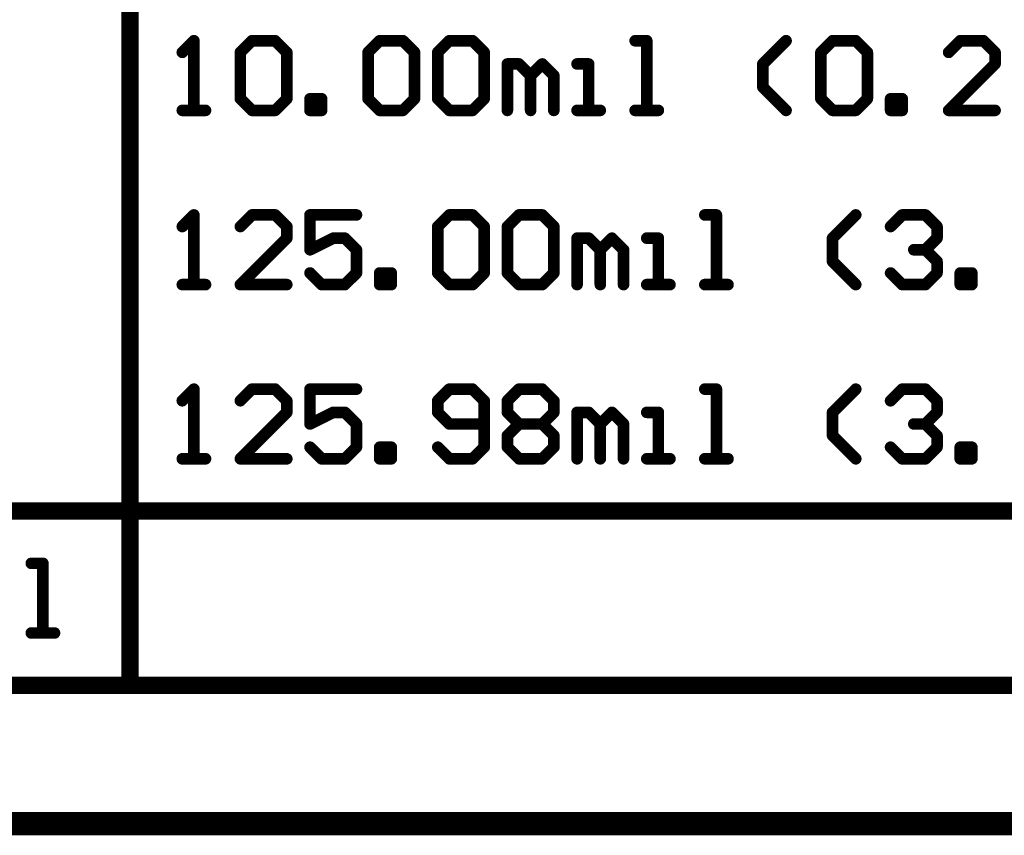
# Model space of a CAD drawing. Extents: x -2 to 8.5, y -2.9 to 5.2.
# Tile 2 of 207: x -0.4 to 0.4, y -2.9 to -2.2. Entities that reach past the tile are written whole.
import ezdxf

# ---------------------------------------------------------------- set-up
doc = ezdxf.new("R2010")
doc.units = 0
doc.layers.get('0').update_dxf_attribs({"linetype": 'CONTINUOUS'})
doc.layers.add('acc-ni-360-20-out-a_document', color=1, linetype='CONTINUOUS')
doc.layers.add('acc-ni-360-20-out-a_drawing_1', color=1, linetype='CONTINUOUS')

# ---------------------------------------------------------------- blocks, each defined once
blk = doc.blocks.new('D37')
at = {"const_width": 0.005}
blk.add_lwpolyline([(-0.0025, 0, 1), (0.0025, 0, 1)], format="xyb", close=True, dxfattribs=at)
blk = doc.blocks.new('D46')
at = {"const_width": 0.0075}
blk.add_lwpolyline([(-0.00375, 0, 1), (0.00375, 0, 1)], format="xyb", close=True, dxfattribs=at)

msp = doc.modelspace()

# ---------------------------------------------------------------- linework, layer by layer
at = {"layer": 'acc-ni-360-20-out-a_document', "color": 1, "const_width": 0.02}
msp.add_lwpolyline([(-1.966182, -2.8732), (3.433818, -2.8732)], dxfattribs=at)
at = {"layer": 'acc-ni-360-20-out-a_drawing_1', "color": 1}
for points, const_width in [([(-0.312341, -2.754006), (-0.312341, -2.004006)], 0.015), ([(-0.257344, -2.199026), (-0.267341, -2.209023)], 0.01), ([(-0.257344, -2.259006), (-0.257344, -2.199026)], 0.01), ([(-0.217357, -2.209023), (-0.207361, -2.199026)], 0.01), ([(-0.207361, -2.199026), (-0.187367, -2.199026)], 0.01), ([(-0.187367, -2.199026), (-0.17737, -2.209023)], 0.01), ([(-0.107393, -2.209023), (-0.097396, -2.199026)], 0.01), ([(-0.097396, -2.199026), (-0.077403, -2.199026)], 0.01), ([(-0.077403, -2.199026), (-0.067406, -2.209023)], 0.01), ([(-0.047413, -2.209023), (-0.037416, -2.199026)], 0.01), ([(-0.037416, -2.199026), (-0.017422, -2.199026)], 0.01), ([(-0.017422, -2.199026), (-0.007425, -2.209023)], 0.01), ([(0.132529, -2.199026), (0.122532, -2.199026)], 0.01), ([(0.132529, -2.259006), (0.132529, -2.199026)], 0.01), ([(0.232497, -2.219019), (0.25249, -2.199026)], 0.01), ([(0.282481, -2.209023), (0.292478, -2.199026)], 0.01), ([(0.292478, -2.199026), (0.312471, -2.199026)], 0.01), ([(0.312471, -2.199026), (0.322468, -2.209023)], 0.01), ([(0.402442, -2.199026), (0.392445, -2.209023)], 0.01), ([(0.422435, -2.199026), (0.402442, -2.199026)], 0.01), ([(0.432432, -2.209023), (0.422435, -2.199026)], 0.01), ([(-0.217357, -2.24901), (-0.217357, -2.209023)], 0.01), ([(-0.17737, -2.209023), (-0.17737, -2.24901)], 0.01), ([(-0.107393, -2.24901), (-0.107393, -2.209023)], 0.01), ([(-0.067406, -2.209023), (-0.067406, -2.24901)], 0.01), ([(-0.047413, -2.24901), (-0.047413, -2.209023)], 0.01), ([(-0.007425, -2.209023), (-0.007425, -2.24901)], 0.01), ([(0.282481, -2.24901), (0.282481, -2.209023)], 0.01), ([(0.322468, -2.209023), (0.322468, -2.24901)], 0.01), ([(0.432432, -2.219019), (0.432432, -2.209023)], 0.01), ([(0.012568, -2.259006), (0.012568, -2.219019)], 0.01), ([(0.012568, -2.219019), (0.022565, -2.219019)], 0.01), ([(0.022565, -2.219019), (0.032562, -2.229016)], 0.01), ([(0.032562, -2.229016), (0.042558, -2.219019)], 0.01), ([(0.042558, -2.219019), (0.052555, -2.229016)], 0.01), ([(0.082546, -2.219019), (0.072549, -2.219019)], 0.01), ([(0.082546, -2.259006), (0.082546, -2.219019)], 0.01), ([(0.232497, -2.239013), (0.232497, -2.219019)], 0.01), ([(0.392445, -2.259006), (0.432432, -2.219019)], 0.01), ([(0.032562, -2.229016), (0.032562, -2.259006)], 0.01), ([(0.032562, -2.259006), (0.032562, -2.229016)], 0.01), ([(0.052555, -2.229016), (0.052555, -2.259006)], 0.01), ([(0.25249, -2.259006), (0.232497, -2.239013)], 0.01), ([(-0.207361, -2.259006), (-0.217357, -2.24901)], 0.01), ([(-0.17737, -2.24901), (-0.187367, -2.259006)], 0.01), ([(-0.157377, -2.259006), (-0.157377, -2.24901)], 0.01), ([(-0.157377, -2.24901), (-0.14738, -2.24901)], 0.01), ([(-0.14738, -2.24901), (-0.14738, -2.259006)], 0.01), ([(-0.097396, -2.259006), (-0.107393, -2.24901)], 0.01), ([(-0.067406, -2.24901), (-0.077403, -2.259006)], 0.01), ([(-0.037416, -2.259006), (-0.047413, -2.24901)], 0.01), ([(-0.007425, -2.24901), (-0.017422, -2.259006)], 0.01), ([(0.292478, -2.259006), (0.282481, -2.24901)], 0.01), ([(0.322468, -2.24901), (0.312471, -2.259006)], 0.01), ([(0.342461, -2.259006), (0.342461, -2.24901)], 0.01), ([(0.342461, -2.24901), (0.352458, -2.24901)], 0.01), ([(0.352458, -2.24901), (0.352458, -2.259006)], 0.01), ([(-0.267341, -2.259006), (-0.247348, -2.259006)], 0.01), ([(-0.247348, -2.259006), (-0.257344, -2.259006)], 0.01), ([(-0.187367, -2.259006), (-0.207361, -2.259006)], 0.01), ([(-0.14738, -2.259006), (-0.157377, -2.259006)], 0.01), ([(-0.077403, -2.259006), (-0.097396, -2.259006)], 0.01), ([(-0.017422, -2.259006), (-0.037416, -2.259006)], 0.01), ([(0.072549, -2.259006), (0.092542, -2.259006)], 0.01), ([(0.092542, -2.259006), (0.082546, -2.259006)], 0.01), ([(0.122532, -2.259006), (0.142526, -2.259006)], 0.01), ([(0.142526, -2.259006), (0.132529, -2.259006)], 0.01), ([(0.312471, -2.259006), (0.292478, -2.259006)], 0.01), ([(0.352458, -2.259006), (0.342461, -2.259006)], 0.01), ([(0.432432, -2.259006), (0.392445, -2.259006)], 0.01), ([(-0.257344, -2.349026), (-0.267341, -2.359023)], 0.01), ([(-0.257344, -2.409006), (-0.257344, -2.349026)], 0.01), ([(-0.207361, -2.349026), (-0.217357, -2.359023)], 0.01), ([(-0.187367, -2.349026), (-0.207361, -2.349026)], 0.01), ([(-0.17737, -2.359023), (-0.187367, -2.349026)], 0.01), ([(-0.11739, -2.349026), (-0.157377, -2.349026)], 0.01), ([(-0.157377, -2.349026), (-0.157377, -2.379016)], 0.01), ([(-0.047413, -2.359023), (-0.037416, -2.349026)], 0.01), ([(-0.037416, -2.349026), (-0.017422, -2.349026)], 0.01), ([(-0.017422, -2.349026), (-0.007425, -2.359023)], 0.01), ([(0.012568, -2.359023), (0.022565, -2.349026)], 0.01), ([(0.022565, -2.349026), (0.042558, -2.349026)], 0.01), ([(0.042558, -2.349026), (0.052555, -2.359023)], 0.01), ([(0.19251, -2.349026), (0.182513, -2.349026)], 0.01), ([(0.19251, -2.409006), (0.19251, -2.349026)], 0.01), ([(0.292478, -2.369019), (0.312471, -2.349026)], 0.01), ([(0.342461, -2.359023), (0.352458, -2.349026)], 0.01), ([(0.352458, -2.349026), (0.372452, -2.349026)], 0.01), ([(0.372452, -2.349026), (0.382448, -2.359023)], 0.01), ([(-0.17737, -2.369019), (-0.17737, -2.359023)], 0.01), ([(-0.047413, -2.39901), (-0.047413, -2.359023)], 0.01), ([(-0.007425, -2.359023), (-0.007425, -2.39901)], 0.01), ([(0.012568, -2.39901), (0.012568, -2.359023)], 0.01), ([(0.052555, -2.359023), (0.052555, -2.39901)], 0.01), ([(0.382448, -2.359023), (0.382448, -2.369019)], 0.01), ([(-0.217357, -2.409006), (-0.17737, -2.369019)], 0.01), ([(-0.157377, -2.379016), (-0.137383, -2.369019)], 0.01), ([(-0.137383, -2.369019), (-0.127387, -2.369019)], 0.01), ([(-0.127387, -2.369019), (-0.11739, -2.379016)], 0.01), ([(0.072549, -2.409006), (0.072549, -2.369019)], 0.01), ([(0.072549, -2.369019), (0.082546, -2.369019)], 0.01), ([(0.082546, -2.369019), (0.092542, -2.379016)], 0.01), ([(0.092542, -2.379016), (0.102539, -2.369019)], 0.01), ([(0.102539, -2.369019), (0.112536, -2.379016)], 0.01), ([(0.142526, -2.369019), (0.132529, -2.369019)], 0.01), ([(0.142526, -2.409006), (0.142526, -2.369019)], 0.01), ([(0.292478, -2.389013), (0.292478, -2.369019)], 0.01), ([(0.382448, -2.369019), (0.372452, -2.379016)], 0.01), ([(-0.11739, -2.379016), (-0.11739, -2.39901)], 0.01), ([(0.092542, -2.379016), (0.092542, -2.409006)], 0.01), ([(0.092542, -2.409006), (0.092542, -2.379016)], 0.01), ([(0.112536, -2.379016), (0.112536, -2.409006)], 0.01), ([(0.372452, -2.379016), (0.362455, -2.379016)], 0.01), ([(0.362455, -2.379016), (0.372452, -2.379016)], 0.01), ([(0.372452, -2.379016), (0.382448, -2.389013)], 0.01), ([(0.312471, -2.409006), (0.292478, -2.389013)], 0.01), ([(0.382448, -2.389013), (0.382448, -2.39901)], 0.01), ([(-0.14738, -2.409006), (-0.157377, -2.39901)], 0.01), ([(-0.11739, -2.39901), (-0.127387, -2.409006)], 0.01), ([(-0.097396, -2.409006), (-0.097396, -2.39901)], 0.01), ([(-0.097396, -2.39901), (-0.0874, -2.39901)], 0.01), ([(-0.0874, -2.39901), (-0.0874, -2.409006)], 0.01), ([(-0.037416, -2.409006), (-0.047413, -2.39901)], 0.01), ([(-0.007425, -2.39901), (-0.017422, -2.409006)], 0.01), ([(0.022565, -2.409006), (0.012568, -2.39901)], 0.01), ([(0.052555, -2.39901), (0.042558, -2.409006)], 0.01), ([(0.352458, -2.409006), (0.342461, -2.39901)], 0.01), ([(0.382448, -2.39901), (0.372452, -2.409006)], 0.01), ([(0.402442, -2.409006), (0.402442, -2.39901)], 0.01), ([(0.402442, -2.39901), (0.412439, -2.39901)], 0.01), ([(0.412439, -2.39901), (0.412439, -2.409006)], 0.01), ([(-0.267341, -2.409006), (-0.247348, -2.409006)], 0.01), ([(-0.247348, -2.409006), (-0.257344, -2.409006)], 0.01), ([(-0.17737, -2.409006), (-0.217357, -2.409006)], 0.01), ([(-0.127387, -2.409006), (-0.14738, -2.409006)], 0.01), ([(-0.0874, -2.409006), (-0.097396, -2.409006)], 0.01), ([(-0.017422, -2.409006), (-0.037416, -2.409006)], 0.01), ([(0.042558, -2.409006), (0.022565, -2.409006)], 0.01), ([(0.132529, -2.409006), (0.152523, -2.409006)], 0.01), ([(0.152523, -2.409006), (0.142526, -2.409006)], 0.01), ([(0.182513, -2.409006), (0.202507, -2.409006)], 0.01), ([(0.202507, -2.409006), (0.19251, -2.409006)], 0.01), ([(0.372452, -2.409006), (0.352458, -2.409006)], 0.01), ([(0.412439, -2.409006), (0.402442, -2.409006)], 0.01), ([(-0.257344, -2.499026), (-0.267341, -2.509023)], 0.01), ([(-0.257344, -2.559006), (-0.257344, -2.499026)], 0.01), ([(-0.207361, -2.499026), (-0.217357, -2.509023)], 0.01), ([(-0.187367, -2.499026), (-0.207361, -2.499026)], 0.01), ([(-0.17737, -2.509023), (-0.187367, -2.499026)], 0.01), ([(-0.11739, -2.499026), (-0.157377, -2.499026)], 0.01), ([(-0.157377, -2.499026), (-0.157377, -2.529016)], 0.01), ([(-0.037416, -2.499026), (-0.047413, -2.509023)], 0.01), ([(-0.017422, -2.499026), (-0.037416, -2.499026)], 0.01), ([(-0.007425, -2.509023), (-0.017422, -2.499026)], 0.01), ([(0.012568, -2.509023), (0.022565, -2.499026)], 0.01), ([(0.022565, -2.499026), (0.042558, -2.499026)], 0.01), ([(0.042558, -2.499026), (0.052555, -2.509023)], 0.01), ([(0.19251, -2.499026), (0.182513, -2.499026)], 0.01), ([(0.19251, -2.559006), (0.19251, -2.499026)], 0.01), ([(0.292478, -2.519019), (0.312471, -2.499026)], 0.01), ([(0.342461, -2.509023), (0.352458, -2.499026)], 0.01), ([(0.352458, -2.499026), (0.372452, -2.499026)], 0.01), ([(0.372452, -2.499026), (0.382448, -2.509023)], 0.01), ([(-0.17737, -2.519019), (-0.17737, -2.509023)], 0.01), ([(-0.047413, -2.509023), (-0.047413, -2.519019)], 0.01), ([(-0.007425, -2.54901), (-0.007425, -2.509023)], 0.01), ([(0.012568, -2.519019), (0.012568, -2.509023)], 0.01), ([(0.052555, -2.509023), (0.052555, -2.519019)], 0.01), ([(0.382448, -2.509023), (0.382448, -2.519019)], 0.01), ([(-0.217357, -2.559006), (-0.17737, -2.519019)], 0.01), ([(-0.157377, -2.529016), (-0.137383, -2.519019)], 0.01), ([(-0.137383, -2.519019), (-0.127387, -2.519019)], 0.01), ([(-0.127387, -2.519019), (-0.11739, -2.529016)], 0.01), ([(-0.047413, -2.519019), (-0.037416, -2.529016)], 0.01), ([(0.022565, -2.529016), (0.012568, -2.519019)], 0.01), ([(0.052555, -2.519019), (0.042558, -2.529016)], 0.01), ([(0.072549, -2.559006), (0.072549, -2.519019)], 0.01), ([(0.072549, -2.519019), (0.082546, -2.519019)], 0.01), ([(0.082546, -2.519019), (0.092542, -2.529016)], 0.01), ([(0.092542, -2.529016), (0.102539, -2.519019)], 0.01), ([(0.102539, -2.519019), (0.112536, -2.529016)], 0.01), ([(0.142526, -2.519019), (0.132529, -2.519019)], 0.01), ([(0.142526, -2.559006), (0.142526, -2.519019)], 0.01), ([(0.292478, -2.539013), (0.292478, -2.519019)], 0.01), ([(0.382448, -2.519019), (0.372452, -2.529016)], 0.01), ([(-0.11739, -2.529016), (-0.11739, -2.54901)], 0.01), ([(-0.037416, -2.529016), (-0.007425, -2.529016)], 0.01), ([(0.012568, -2.539013), (0.022565, -2.529016)], 0.01), ([(0.022565, -2.529016), (0.042558, -2.529016)], 0.01), ([(0.042558, -2.529016), (0.052555, -2.539013)], 0.01), ([(0.092542, -2.529016), (0.092542, -2.559006)], 0.01), ([(0.092542, -2.559006), (0.092542, -2.529016)], 0.01), ([(0.112536, -2.529016), (0.112536, -2.559006)], 0.01), ([(0.372452, -2.529016), (0.362455, -2.529016)], 0.01), ([(0.362455, -2.529016), (0.372452, -2.529016)], 0.01), ([(0.372452, -2.529016), (0.382448, -2.539013)], 0.01), ([(0.012568, -2.54901), (0.012568, -2.539013)], 0.01), ([(0.052555, -2.539013), (0.052555, -2.54901)], 0.01), ([(0.312471, -2.559006), (0.292478, -2.539013)], 0.01), ([(0.382448, -2.539013), (0.382448, -2.54901)], 0.01), ([(-0.14738, -2.559006), (-0.157377, -2.54901)], 0.01), ([(-0.11739, -2.54901), (-0.127387, -2.559006)], 0.01), ([(-0.097396, -2.559006), (-0.097396, -2.54901)], 0.01), ([(-0.097396, -2.54901), (-0.0874, -2.54901)], 0.01), ([(-0.0874, -2.54901), (-0.0874, -2.559006)], 0.01), ([(-0.047413, -2.54901), (-0.037416, -2.559006)], 0.01), ([(-0.017422, -2.559006), (-0.007425, -2.54901)], 0.01), ([(0.022565, -2.559006), (0.012568, -2.54901)], 0.01), ([(0.052555, -2.54901), (0.042558, -2.559006)], 0.01), ([(0.352458, -2.559006), (0.342461, -2.54901)], 0.01), ([(0.382448, -2.54901), (0.372452, -2.559006)], 0.01), ([(0.402442, -2.559006), (0.402442, -2.54901)], 0.01), ([(0.402442, -2.54901), (0.412439, -2.54901)], 0.01), ([(0.412439, -2.54901), (0.412439, -2.559006)], 0.01), ([(-0.267341, -2.559006), (-0.247348, -2.559006)], 0.01), ([(-0.247348, -2.559006), (-0.257344, -2.559006)], 0.01), ([(-0.17737, -2.559006), (-0.217357, -2.559006)], 0.01), ([(-0.127387, -2.559006), (-0.14738, -2.559006)], 0.01), ([(-0.0874, -2.559006), (-0.097396, -2.559006)], 0.01), ([(-0.037416, -2.559006), (-0.017422, -2.559006)], 0.01), ([(0.042558, -2.559006), (0.022565, -2.559006)], 0.01), ([(0.132529, -2.559006), (0.152523, -2.559006)], 0.01), ([(0.152523, -2.559006), (0.142526, -2.559006)], 0.01), ([(0.182513, -2.559006), (0.202507, -2.559006)], 0.01), ([(0.202507, -2.559006), (0.19251, -2.559006)], 0.01), ([(0.372452, -2.559006), (0.352458, -2.559006)], 0.01), ([(0.412439, -2.559006), (0.402442, -2.559006)], 0.01), ([(-1.463059, -2.604006), (3.62155, -2.604006)], 0.015), ([(-0.387338, -2.649026), (-0.397335, -2.649026)], 0.01), ([(-0.387338, -2.709006), (-0.387338, -2.649026)], 0.01), ([(-0.397335, -2.709006), (-0.377341, -2.709006)], 0.01), ([(-0.377341, -2.709006), (-0.387338, -2.709006)], 0.01), ([(-1.463059, -2.754006), (3.62155, -2.754006)], 0.015)]:
    msp.add_lwpolyline(points, dxfattribs=dict(at, const_width=const_width))

# ---------------------------------------------------------------- block references
at = {"layer": 'acc-ni-360-20-out-a_drawing_1'}
for name, p in [('D37', (-0.257344, -2.199026)), ('D37', (-0.207361, -2.199026)), ('D37', (-0.187367, -2.199026)), ('D37', (-0.097396, -2.199026)), ('D37', (-0.077403, -2.199026)), ('D37', (-0.037416, -2.199026)), ('D37', (-0.017422, -2.199026)), ('D37', (0.122532, -2.199026)), ('D37', (0.132529, -2.199026)), ('D37', (0.25249, -2.199026)), ('D37', (0.292478, -2.199026)), ('D37', (0.312471, -2.199026)), ('D37', (0.402442, -2.199026)), ('D37', (0.422435, -2.199026)), ('D37', (-0.267341, -2.209023)), ('D37', (-0.217357, -2.209023)), ('D37', (-0.217357, -2.209023)), ('D37', (-0.17737, -2.209023)), ('D37', (-0.107393, -2.209023)), ('D37', (-0.107393, -2.209023)), ('D37', (-0.067406, -2.209023)), ('D37', (-0.047413, -2.209023)), ('D37', (-0.047413, -2.209023)), ('D37', (-0.007425, -2.209023)), ('D37', (0.282481, -2.209023)), ('D37', (0.282481, -2.209023)), ('D37', (0.322468, -2.209023)), ('D37', (0.392445, -2.209023)), ('D37', (0.432432, -2.209023)), ('D37', (0.012568, -2.219019)), ('D37', (0.022565, -2.219019)), ('D37', (0.042558, -2.219019)), ('D37', (0.072549, -2.219019)), ('D37', (0.082546, -2.219019)), ('D37', (0.232497, -2.219019)), ('D37', (0.432432, -2.219019)), ('D37', (0.032562, -2.229016)), ('D37', (0.032562, -2.229016)), ('D37', (0.052555, -2.229016)), ('D37', (0.232497, -2.239013)), ('D37', (-0.217357, -2.24901)), ('D37', (-0.17737, -2.24901)), ('D37', (-0.157377, -2.24901)), ('D37', (-0.14738, -2.24901)), ('D37', (-0.107393, -2.24901)), ('D37', (-0.067406, -2.24901)), ('D37', (-0.047413, -2.24901)), ('D37', (-0.007425, -2.24901)), ('D37', (0.282481, -2.24901)), ('D37', (0.322468, -2.24901)), ('D37', (0.342461, -2.24901)), ('D37', (0.352458, -2.24901)), ('D37', (-0.267341, -2.259006)), ('D37', (-0.257344, -2.259006)), ('D37', (-0.247348, -2.259006)), ('D37', (-0.207361, -2.259006)), ('D37', (-0.187367, -2.259006)), ('D37', (-0.157377, -2.259006)), ('D37', (-0.157377, -2.259006)), ('D37', (-0.14738, -2.259006)), ('D37', (-0.097396, -2.259006)), ('D37', (-0.077403, -2.259006)), ('D37', (-0.037416, -2.259006)), ('D37', (-0.017422, -2.259006)), ('D37', (0.012568, -2.259006)), ('D37', (0.032562, -2.259006)), ('D37', (0.052555, -2.259006)), ('D37', (0.072549, -2.259006)), ('D37', (0.082546, -2.259006)), ('D37', (0.092542, -2.259006)), ('D37', (0.122532, -2.259006)), ('D37', (0.132529, -2.259006)), ('D37', (0.142526, -2.259006)), ('D37', (0.25249, -2.259006)), ('D37', (0.292478, -2.259006)), ('D37', (0.312471, -2.259006)), ('D37', (0.342461, -2.259006)), ('D37', (0.342461, -2.259006)), ('D37', (0.352458, -2.259006)), ('D37', (0.392445, -2.259006)), ('D37', (0.432432, -2.259006)), ('D37', (-0.257344, -2.349026)), ('D37', (-0.207361, -2.349026)), ('D37', (-0.187367, -2.349026)), ('D37', (-0.157377, -2.349026)), ('D37', (-0.11739, -2.349026)), ('D37', (-0.037416, -2.349026)), ('D37', (-0.017422, -2.349026)), ('D37', (0.022565, -2.349026)), ('D37', (0.042558, -2.349026)), ('D37', (0.182513, -2.349026)), ('D37', (0.19251, -2.349026)), ('D37', (0.312471, -2.349026)), ('D37', (0.352458, -2.349026)), ('D37', (0.372452, -2.349026)), ('D37', (-0.267341, -2.359023)), ('D37', (-0.217357, -2.359023)), ('D37', (-0.17737, -2.359023)), ('D37', (-0.047413, -2.359023)), ('D37', (-0.047413, -2.359023)), ('D37', (-0.007425, -2.359023)), ('D37', (0.012568, -2.359023)), ('D37', (0.012568, -2.359023)), ('D37', (0.052555, -2.359023)), ('D37', (0.342461, -2.359023)), ('D37', (0.382448, -2.359023)), ('D37', (-0.17737, -2.369019)), ('D37', (-0.137383, -2.369019)), ('D37', (-0.127387, -2.369019)), ('D37', (0.072549, -2.369019)), ('D37', (0.082546, -2.369019)), ('D37', (0.102539, -2.369019)), ('D37', (0.132529, -2.369019)), ('D37', (0.142526, -2.369019)), ('D37', (0.292478, -2.369019)), ('D37', (0.382448, -2.369019)), ('D37', (-0.157377, -2.379016)), ('D37', (-0.11739, -2.379016)), ('D37', (0.092542, -2.379016)), ('D37', (0.092542, -2.379016)), ('D37', (0.112536, -2.379016)), ('D37', (0.362455, -2.379016)), ('D37', (0.372452, -2.379016)), ('D37', (0.372452, -2.379016)), ('D37', (0.292478, -2.389013)), ('D37', (0.382448, -2.389013)), ('D37', (-0.157377, -2.39901)), ('D37', (-0.11739, -2.39901)), ('D37', (-0.097396, -2.39901)), ('D37', (-0.0874, -2.39901)), ('D37', (-0.047413, -2.39901)), ('D37', (-0.007425, -2.39901)), ('D37', (0.012568, -2.39901)), ('D37', (0.052555, -2.39901)), ('D37', (0.342461, -2.39901)), ('D37', (0.382448, -2.39901)), ('D37', (0.402442, -2.39901)), ('D37', (0.412439, -2.39901)), ('D37', (-0.267341, -2.409006)), ('D37', (-0.257344, -2.409006)), ('D37', (-0.247348, -2.409006)), ('D37', (-0.217357, -2.409006)), ('D37', (-0.17737, -2.409006)), ('D37', (-0.14738, -2.409006)), ('D37', (-0.127387, -2.409006)), ('D37', (-0.097396, -2.409006)), ('D37', (-0.097396, -2.409006)), ('D37', (-0.0874, -2.409006)), ('D37', (-0.037416, -2.409006)), ('D37', (-0.017422, -2.409006)), ('D37', (0.022565, -2.409006)), ('D37', (0.042558, -2.409006)), ('D37', (0.072549, -2.409006)), ('D37', (0.092542, -2.409006)), ('D37', (0.112536, -2.409006)), ('D37', (0.132529, -2.409006)), ('D37', (0.142526, -2.409006)), ('D37', (0.152523, -2.409006)), ('D37', (0.182513, -2.409006)), ('D37', (0.19251, -2.409006)), ('D37', (0.202507, -2.409006)), ('D37', (0.312471, -2.409006)), ('D37', (0.352458, -2.409006)), ('D37', (0.372452, -2.409006)), ('D37', (0.402442, -2.409006)), ('D37', (0.402442, -2.409006)), ('D37', (0.412439, -2.409006)), ('D37', (-0.257344, -2.499026)), ('D37', (-0.207361, -2.499026)), ('D37', (-0.187367, -2.499026)), ('D37', (-0.157377, -2.499026)), ('D37', (-0.11739, -2.499026)), ('D37', (-0.037416, -2.499026)), ('D37', (-0.017422, -2.499026)), ('D37', (0.022565, -2.499026)), ('D37', (0.042558, -2.499026)), ('D37', (0.182513, -2.499026)), ('D37', (0.19251, -2.499026)), ('D37', (0.312471, -2.499026)), ('D37', (0.352458, -2.499026)), ('D37', (0.372452, -2.499026)), ('D37', (-0.267341, -2.509023)), ('D37', (-0.217357, -2.509023)), ('D37', (-0.17737, -2.509023)), ('D37', (-0.047413, -2.509023)), ('D37', (-0.007425, -2.509023)), ('D37', (0.012568, -2.509023)), ('D37', (0.012568, -2.509023)), ('D37', (0.052555, -2.509023)), ('D37', (0.342461, -2.509023)), ('D37', (0.382448, -2.509023)), ('D37', (-0.17737, -2.519019)), ('D37', (-0.137383, -2.519019)), ('D37', (-0.127387, -2.519019)), ('D37', (-0.047413, -2.519019)), ('D37', (0.012568, -2.519019)), ('D37', (0.052555, -2.519019)), ('D37', (0.072549, -2.519019)), ('D37', (0.082546, -2.519019)), ('D37', (0.102539, -2.519019)), ('D37', (0.132529, -2.519019)), ('D37', (0.142526, -2.519019)), ('D37', (0.292478, -2.519019)), ('D37', (0.382448, -2.519019)), ('D37', (-0.157377, -2.529016)), ('D37', (-0.11739, -2.529016)), ('D37', (-0.037416, -2.529016)), ('D37', (-0.007425, -2.529016)), ('D37', (0.022565, -2.529016)), ('D37', (0.022565, -2.529016)), ('D37', (0.042558, -2.529016)), ('D37', (0.042558, -2.529016)), ('D37', (0.092542, -2.529016)), ('D37', (0.092542, -2.529016)), ('D37', (0.112536, -2.529016)), ('D37', (0.362455, -2.529016)), ('D37', (0.372452, -2.529016)), ('D37', (0.372452, -2.529016)), ('D37', (0.012568, -2.539013)), ('D37', (0.052555, -2.539013)), ('D37', (0.292478, -2.539013)), ('D37', (0.382448, -2.539013)), ('D37', (-0.157377, -2.54901)), ('D37', (-0.11739, -2.54901)), ('D37', (-0.097396, -2.54901)), ('D37', (-0.0874, -2.54901)), ('D37', (-0.047413, -2.54901)), ('D37', (-0.007425, -2.54901)), ('D37', (0.012568, -2.54901)), ('D37', (0.052555, -2.54901)), ('D37', (0.342461, -2.54901)), ('D37', (0.382448, -2.54901)), ('D37', (0.402442, -2.54901)), ('D37', (0.412439, -2.54901)), ('D37', (-0.267341, -2.559006)), ('D37', (-0.257344, -2.559006)), ('D37', (-0.247348, -2.559006)), ('D37', (-0.217357, -2.559006)), ('D37', (-0.17737, -2.559006)), ('D37', (-0.14738, -2.559006)), ('D37', (-0.127387, -2.559006)), ('D37', (-0.097396, -2.559006)), ('D37', (-0.097396, -2.559006)), ('D37', (-0.0874, -2.559006)), ('D37', (-0.037416, -2.559006)), ('D37', (-0.017422, -2.559006)), ('D37', (0.022565, -2.559006)), ('D37', (0.042558, -2.559006)), ('D37', (0.072549, -2.559006)), ('D37', (0.092542, -2.559006)), ('D37', (0.112536, -2.559006)), ('D37', (0.132529, -2.559006)), ('D37', (0.142526, -2.559006)), ('D37', (0.152523, -2.559006)), ('D37', (0.182513, -2.559006)), ('D37', (0.19251, -2.559006)), ('D37', (0.202507, -2.559006)), ('D37', (0.312471, -2.559006)), ('D37', (0.352458, -2.559006)), ('D37', (0.372452, -2.559006)), ('D37', (0.402442, -2.559006)), ('D37', (0.402442, -2.559006)), ('D37', (0.412439, -2.559006)), ('D37', (-0.397335, -2.649026)), ('D37', (-0.387338, -2.649026)), ('D37', (-0.397335, -2.709006)), ('D37', (-0.387338, -2.709006)), ('D37', (-0.377341, -2.709006)), ('D46', (-0.312341, -2.754006))]:
    msp.add_blockref(name, p, dxfattribs=at)

doc.saveas('drawing.dxf')
